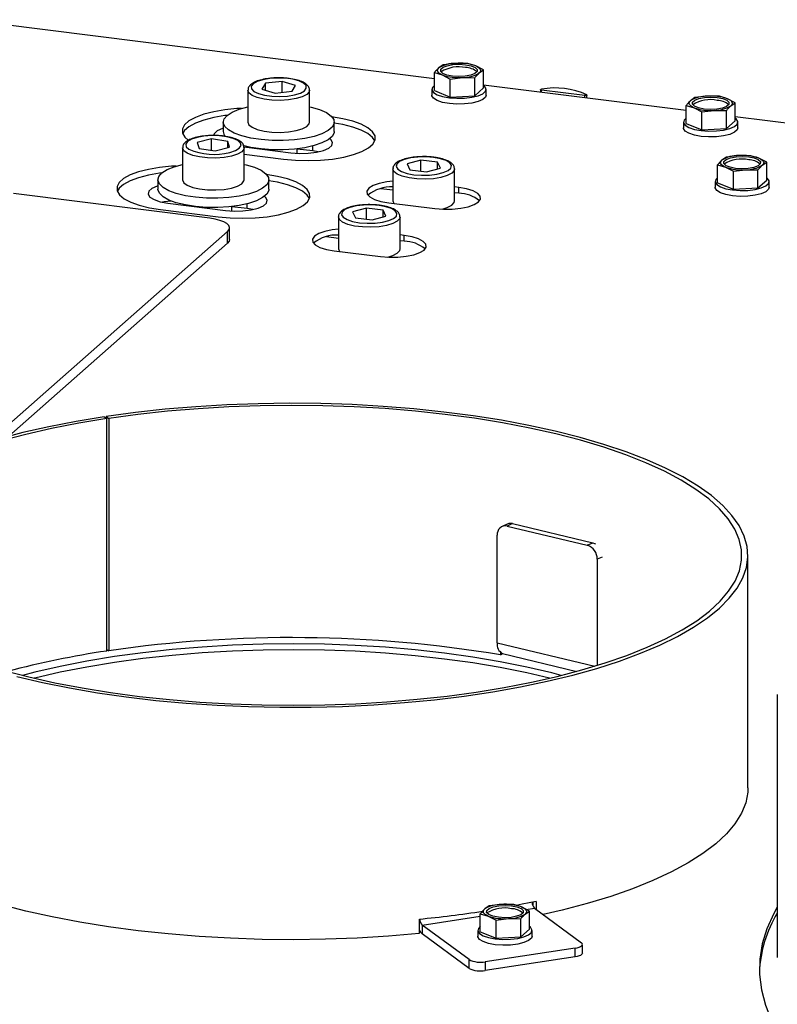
# Model space of a CAD drawing. Header units: millimetres. Extents: x 21 to 204, y 7 to 289.
# Tile 14 of 28: x 140.25 to 146.4, y 109.51 to 117.5. Entities that reach past the tile are written whole.
import ezdxf

# ---------------------------------------------------------------- set-up
doc = ezdxf.new("R2010")
doc.units = ezdxf.units.MM

msp = doc.modelspace()

# ---------------------------------------------------------------- linework, layer by layer
at = {"color": 7, "linetype": 'Continuous', "lineweight": 25}
for p, q in [((143.6179, 117.0166), (139.8074, 117.4967)), ((143.6893, 117.1302), (143.6536, 117.1056)), ((143.789, 117.1425), (143.6893, 117.1302)), ((143.8888, 117.1411), (143.789, 117.1425)), ((143.9527, 117.1219), (143.8888, 117.1411)), ((143.6179, 117.0672), (143.6819, 117.048)), ((143.6179, 116.9209), (143.6179, 117.0672)), ((144.0167, 117.089), (143.9527, 117.1219)), ((143.981, 117.0643), (144.0167, 117.089)), ((144.0167, 116.9426), (144.0167, 117.089)), ((142.2464, 116.9804), (142.2177, 116.9332)), ((142.3833, 116.9957), (142.2464, 116.9804)), ((142.2464, 116.9248), (142.2464, 116.9804)), ((142.4915, 116.9638), (142.3833, 116.9957)), ((142.3833, 116.9078), (142.3833, 116.9957)), ((143.6819, 117.048), (143.7459, 117.0151)), ((143.7459, 117.0151), (143.8456, 117.0274)), ((143.7459, 116.8687), (143.7459, 117.0151)), ((143.8456, 117.0274), (143.9453, 117.026)), ((143.9453, 116.8796), (143.9453, 117.026)), ((142.1046, 116.9249), (142.1046, 116.6657)), ((142.2177, 116.9332), (142.3259, 116.9014)), ((142.3259, 116.9014), (142.4628, 116.9167)), ((142.4628, 116.9167), (142.4915, 116.9638)), ((142.6046, 116.6657), (142.6046, 116.9249)), ((143.5973, 116.9317), (143.5973, 116.8846)), ((143.6179, 116.9209), (143.7459, 116.8687)), ((143.9453, 116.8796), (144.0167, 116.9426)), ((145.6601, 116.7593), (144.0167, 116.9664)), ((144.0373, 116.8846), (144.0373, 116.9317)), ((144.4793, 116.9288), (144.4793, 116.9081)), ((144.8382, 116.8807), (144.4874, 116.9249)), ((143.7459, 116.8687), (143.9453, 116.8796)), ((144.8551, 116.8608), (144.8551, 116.8846)), ((145.7316, 116.864), (145.6958, 116.8394)), ((145.8313, 116.8763), (145.7316, 116.864)), ((145.931, 116.8749), (145.8313, 116.8763)), ((145.995, 116.8557), (145.931, 116.8749)), ((146.059, 116.8228), (145.995, 116.8557)), ((146.0232, 116.7981), (146.059, 116.8228)), ((146.059, 116.6764), (146.059, 116.8228)), ((145.6601, 116.801), (145.7241, 116.7818)), ((145.6601, 116.6547), (145.6601, 116.801)), ((145.7241, 116.7818), (145.7881, 116.7489)), ((145.7881, 116.7489), (145.8878, 116.7612)), ((145.7881, 116.6025), (145.7881, 116.7489)), ((145.8878, 116.7612), (145.9875, 116.7598)), ((145.9875, 116.6134), (145.9875, 116.7598)), ((141.9046, 116.6657), (141.9046, 116.5902)), ((142.8046, 116.5902), (142.8046, 116.6657)), ((145.6395, 116.6655), (145.6395, 116.6184)), ((145.6601, 116.6547), (145.7881, 116.6025)), ((145.9875, 116.6134), (146.059, 116.6764)), ((150.8532, 116.1051), (146.059, 116.7091)), ((146.0795, 116.6184), (146.0795, 116.6655)), ((145.7881, 116.6025), (145.9875, 116.6134)), ((141.8088, 116.5286), (141.6923, 116.5003)), ((141.6923, 116.5003), (141.7077, 116.4524)), ((141.9408, 116.5092), (141.8088, 116.5286)), ((141.8088, 116.4375), (141.8088, 116.5286)), ((141.9563, 116.4613), (141.9408, 116.5092)), ((141.9408, 116.4576), (141.9408, 116.5092)), ((141.5743, 116.4572), (141.5743, 116.198)), ((141.7077, 116.4524), (141.8397, 116.433)), ((141.8397, 116.433), (141.9563, 116.4613)), ((142.0721, 116.4649), (142.4533, 116.4169)), ((142.0743, 116.198), (142.0743, 116.4572)), ((142.2046, 116.4488), (142.2046, 116.4482)), ((142.5046, 116.4124), (142.5046, 116.4488)), ((142.6301, 116.4314), (142.5046, 116.4472)), ((142.674, 116.4241), (142.6301, 116.4314)), ((142.0743, 116.4049), (142.394, 116.3646)), ((143.5078, 116.3566), (143.3961, 116.3262)), ((143.6428, 116.3396), (143.5078, 116.3566)), ((143.5078, 116.2675), (143.5078, 116.3566)), ((143.6661, 116.2921), (143.6428, 116.3396)), ((143.6428, 116.2858), (143.6428, 116.3396)), ((145.9868, 116.382), (145.951, 116.3573)), ((146.0865, 116.3943), (145.9868, 116.382)), ((146.1862, 116.3929), (146.0865, 116.3943)), ((146.2502, 116.3737), (146.1862, 116.3929)), ((146.3142, 116.3407), (146.2502, 116.3737)), ((146.2784, 116.3161), (146.3142, 116.3407)), ((146.3142, 116.1944), (146.3142, 116.3407)), ((143.2811, 116.2856), (143.2811, 116.0263)), ((143.3961, 116.3262), (143.4194, 116.2787)), ((143.4194, 116.2787), (143.5544, 116.2617)), ((143.5544, 116.2617), (143.6661, 116.2921)), ((143.7811, 116.0263), (143.7811, 116.2856)), ((145.9153, 116.319), (145.9793, 116.2998)), ((145.9153, 116.1726), (145.9153, 116.319)), ((145.9793, 116.2998), (146.0433, 116.2669)), ((146.0433, 116.2669), (146.143, 116.2791)), ((146.0433, 116.1205), (146.0433, 116.2669)), ((146.143, 116.2791), (146.2427, 116.2777)), ((146.2427, 116.1314), (146.2427, 116.2777)), ((141.3743, 116.198), (141.3743, 116.1225)), ((142.2743, 116.1225), (142.2743, 116.198)), ((145.8947, 116.1835), (145.8947, 116.1364)), ((145.9153, 116.1726), (146.0433, 116.1205)), ((146.2427, 116.1314), (146.3142, 116.1944)), ((146.3347, 116.1364), (146.3347, 116.1835)), ((143.2811, 116.1121), (143.1839, 116.1244)), ((143.8154, 116.1356), (143.7811, 116.1399)), ((143.8154, 116.0885), (143.7811, 116.0928)), ((143.8154, 116.0885), (143.8154, 116.1356)), ((146.0433, 116.1205), (146.2427, 116.1314)), ((141.7945, 115.8854), (140.2035, 116.0858)), ((143.2468, 116.0113), (143.621, 115.9641)), ((143.2811, 116.0263), (143.2887, 116.006)), ((141.396, 115.9558), (141.8637, 115.8969)), ((141.4553, 116.0081), (141.923, 115.9492)), ((141.6743, 115.9811), (141.6743, 115.9805)), ((141.9743, 115.9447), (141.9743, 115.9811)), ((142.0997, 115.9637), (141.9743, 115.9795)), ((142.1436, 115.9564), (142.0997, 115.9637)), ((143.0659, 115.9669), (142.9542, 115.9364)), ((142.9542, 115.9364), (142.9775, 115.8889)), ((143.2009, 115.9499), (143.0659, 115.9669)), ((143.0659, 115.8778), (143.0659, 115.9669)), ((143.2242, 115.9024), (143.2009, 115.9499)), ((143.2009, 115.896), (143.2009, 115.9499)), ((142.8392, 115.8958), (142.8392, 115.6365)), ((142.9775, 115.8889), (143.1125, 115.8719)), ((143.1125, 115.8719), (143.2242, 115.9024)), ((143.3392, 115.6365), (143.3392, 115.8958)), ((140.0069, 114.0732), (141.94, 115.778)), ((141.94, 115.6837), (141.94, 115.778)), ((141.9561, 115.7131), (141.9561, 115.8074)), ((142.8392, 115.7224), (142.742, 115.7346)), ((143.3735, 115.7459), (143.3392, 115.7502)), ((143.3735, 115.6987), (143.3392, 115.703)), ((143.3735, 115.6987), (143.3735, 115.7459)), ((140.1634, 114.1169), (141.94, 115.6837)), ((142.8049, 115.6215), (143.179, 115.5744)), ((142.8392, 115.6365), (142.8467, 115.6162)), ((140.9393, 114.2745), (140.9599, 114.2593)), ((140.9549, 114.2768), (140.9549, 114.263)), ((140.9549, 114.2768), (140.9752, 114.2616)), ((140.9599, 112.3737), (140.9599, 114.2593)), ((140.9752, 114.2616), (140.9752, 112.3759)), ((144.2086, 113.4036), (144.1666, 113.3841)), ((144.2524, 113.408), (144.2087, 113.3877)), ((144.2087, 113.3877), (144.8583, 113.2321)), ((144.2524, 113.408), (144.9021, 113.2524)), ((144.1275, 112.4408), (144.1275, 113.3129)), ((144.8583, 113.2321), (144.9021, 113.2524)), ((146.1617, 111.2647), (146.1617, 113.1504)), ((144.9395, 113.1183), (144.9395, 112.257)), ((140.9599, 112.3874), (140.9752, 112.3759)), ((144.1546, 112.3617), (144.1546, 112.3426)), ((144.1546, 112.3426), (144.171, 112.3531)), ((144.1713, 112.353), (144.7733, 112.2088)), ((146.3999, 112.0222), (146.3999, 109.9008)), ((144.4424, 110.3409), (144.4424, 110.2779)), ((144.0617, 110.3051), (144.026, 110.2804)), ((144.1614, 110.3174), (144.0617, 110.3051)), ((144.2611, 110.316), (144.1614, 110.3174)), ((144.3251, 110.2967), (144.2611, 110.316)), ((144.3891, 110.2638), (144.3251, 110.2967)), ((144.3534, 110.2392), (144.3891, 110.2638)), ((144.3891, 110.1175), (144.3891, 110.2638)), ((144.4156, 110.3353), (144.4156, 110.3098)), ((144.4294, 110.2875), (144.81, 110.0065)), ((143.4954, 110.1984), (143.4954, 110.0805)), ((143.9903, 110.2421), (144.0543, 110.2228)), ((143.9903, 110.0957), (143.9903, 110.2421)), ((144.0543, 110.2228), (144.1183, 110.1899)), ((144.1183, 110.1899), (144.218, 110.2022)), ((144.1183, 110.0436), (144.1183, 110.1899)), ((144.218, 110.2022), (144.3177, 110.2008)), ((144.3177, 110.0545), (144.3177, 110.2008)), ((143.8986, 109.8693), (143.518, 110.1504)), ((143.518, 110.1504), (143.518, 110.0797)), ((143.9697, 110.1066), (143.9697, 110.0594)), ((144.3177, 110.0545), (144.3891, 110.1175)), ((144.4097, 110.0594), (144.4097, 110.1066)), ((143.8986, 109.7986), (143.518, 110.0797)), ((143.9903, 110.0957), (144.1183, 110.0436)), ((144.1183, 110.0436), (144.3177, 110.0545)), ((144.76, 109.9624), (144.0308, 109.8527)), ((144.76, 109.8917), (144.76, 109.9624)), ((144.8189, 109.9221), (144.8189, 109.9928)), ((143.8986, 109.7986), (143.8986, 109.8693)), ((144.76, 109.8917), (144.0308, 109.782)), ((144.0308, 109.8527), (144.0308, 109.782))]:
    msp.add_line(p, q, dxfattribs=at)
at = {"color": 8, "linetype": 'Continuous', "lineweight": 25}
for p, q in [((144.4874, 116.9071), (144.4874, 116.9249)), ((144.8382, 116.8629), (144.8382, 116.8807)), ((142.6301, 116.4314), (142.6301, 116.4716)), ((142.0997, 115.9637), (142.0997, 116.0039)), ((144.9778, 113.1361), (144.9395, 113.1183)), ((144.1275, 112.4408), (144.9198, 112.251)), ((144.3626, 110.2775), (144.4294, 110.2875)), ((143.518, 110.1504), (143.9903, 110.2214))]:
    msp.add_line(p, q, dxfattribs=at)
at = {"color": 7, "linetype": 'Continuous', "lineweight": 25, "flags": 128}
for points in [[(143.8703, 117.1317), (143.9151, 117.1229), (143.9481, 117.1094), (143.9653, 117.093), (143.9647, 117.0757), (143.9463, 117.0594), (143.9123, 117.0463), (143.8669, 117.0378), (143.8155, 117.035), (143.7643, 117.0382), (143.7195, 117.0471), (143.6865, 117.0605), (143.6693, 117.0769), (143.6699, 117.0942), (143.6883, 117.1105), (143.7223, 117.1236), (143.7677, 117.1321), (143.8192, 117.135), (143.8703, 117.1317)], [(143.6819, 117.048), (143.6686, 117.0542), (143.6578, 117.061), (143.6498, 117.0681), (143.6446, 117.0755), (143.6424, 117.0831), (143.6432, 117.0908), (143.6469, 117.0983), (143.6536, 117.1056)], [(143.9527, 117.1219), (143.966, 117.1157), (143.9768, 117.109), (143.9848, 117.1018), (143.99, 117.0944), (143.9922, 117.0868), (143.9914, 117.0792), (143.9877, 117.0716), (143.981, 117.0643)], [(142.4261, 116.8774), (142.4833, 116.887), (142.5301, 116.9016), (142.5627, 116.92), (142.5784, 116.9407), (142.5759, 116.962), (142.5556, 116.9822), (142.519, 116.9997), (142.469, 117.0131), (142.4098, 117.0212), (142.3461, 117.0235), (142.2831, 117.0196), (142.2259, 117.01), (142.1791, 116.9955), (142.1465, 116.9771), (142.1308, 116.9564), (142.1333, 116.935), (142.1536, 116.9148), (142.1903, 116.8973), (142.2402, 116.8839), (142.2994, 116.8758), (142.3631, 116.8736), (142.4261, 116.8774)], [(143.6179, 116.9627), (143.6025, 116.9476), (143.5978, 116.9268), (143.6108, 116.9064), (143.6406, 116.8881), (143.6847, 116.8732), (143.7395, 116.8632), (143.8007, 116.8586), (143.8631, 116.86), (143.9219, 116.8672), (143.9722, 116.8797), (144.0099, 116.8963), (144.0321, 116.9158), (144.0368, 116.9367), (144.0238, 116.9571), (144.0167, 116.9627)], [(144.4874, 116.9249), (144.4842, 116.9255), (144.4816, 116.9264), (144.4799, 116.9275), (144.4793, 116.9287), (144.4798, 116.93), (144.4813, 116.9311), (144.4838, 116.932), (144.4869, 116.9326)], [(144.0373, 116.8846), (144.0321, 116.8687), (144.0099, 116.8492), (143.9722, 116.8325), (143.9219, 116.8201), (143.8631, 116.8129), (143.8007, 116.8115), (143.7395, 116.816), (143.6847, 116.8261), (143.6406, 116.8409), (143.6108, 116.8593), (143.5978, 116.8797), (143.5973, 116.8846)], [(144.8539, 116.8864), (144.8549, 116.8852), (144.855, 116.884), (144.8539, 116.8828), (144.8518, 116.8818), (144.8489, 116.881), (144.8455, 116.8806), (144.8418, 116.8805), (144.8382, 116.8807)], [(145.7241, 116.7818), (145.7108, 116.788), (145.7, 116.7948), (145.692, 116.8019), (145.6868, 116.8093), (145.6846, 116.8169), (145.6854, 116.8245), (145.6892, 116.8321), (145.6958, 116.8394)], [(145.9126, 116.8655), (145.9574, 116.8567), (145.9903, 116.8432), (146.0076, 116.8268), (146.0069, 116.8095), (145.9885, 116.7932), (145.9545, 116.7801), (145.9091, 116.7716), (145.8577, 116.7688), (145.8065, 116.772), (145.7617, 116.7808), (145.7287, 116.7943), (145.7115, 116.8107), (145.7121, 116.828), (145.7306, 116.8443), (145.7645, 116.8574), (145.81, 116.8659), (145.8614, 116.8687), (145.9126, 116.8655)], [(145.995, 116.8557), (146.0083, 116.8495), (146.019, 116.8428), (146.0271, 116.8356), (146.0322, 116.8282), (146.0344, 116.8206), (146.0337, 116.813), (146.0299, 116.8054), (146.0232, 116.7981)], [(142.0528, 116.7769), (142.0152, 116.7749), (141.9179, 116.7654), (141.8274, 116.7501), (141.7469, 116.7295), (141.6791, 116.7043), (141.6264, 116.6754), (141.5905, 116.6437), (141.5727, 116.6104), (141.5735, 116.5766), (141.593, 116.5434), (141.6195, 116.5195)], [(142.6046, 116.7904), (142.6186, 116.7872), (142.6865, 116.767), (142.7409, 116.7426), (142.7794, 116.7151), (142.8006, 116.6856), (142.8035, 116.6553), (142.788, 116.6254), (142.7548, 116.5971), (142.7052, 116.5716), (142.6413, 116.55), (142.5656, 116.5332), (142.4812, 116.5217), (142.3917, 116.5162), (142.3007, 116.5168), (142.2119, 116.5234), (142.1289, 116.5359), (142.0551, 116.5537), (141.9937, 116.5761), (141.9469, 116.6022), (141.9169, 116.6308), (141.9048, 116.6609), (141.9111, 116.6912), (141.9356, 116.7204), (141.9772, 116.7474), (142.0343, 116.771), (142.1045, 116.7904), (142.1046, 116.7904)], [(141.9358, 116.7205), (141.9179, 116.7183), (141.8274, 116.7029), (141.7469, 116.6823), (141.6791, 116.6571), (141.6264, 116.6282), (141.5905, 116.5966), (141.5753, 116.5714)], [(142.1046, 116.6657), (142.1127, 116.6446), (142.1387, 116.6237), (142.1807, 116.6058), (142.2356, 116.5924), (142.2993, 116.5844), (142.3672, 116.5824), (142.4341, 116.5867)], [(142.394, 116.3646), (142.4918, 116.3556), (142.593, 116.3528), (142.694, 116.3562), (142.7914, 116.3657), (142.8818, 116.381), (142.9623, 116.4016), (143.0301, 116.4268), (143.0828, 116.4557), (143.1187, 116.4874), (143.1365, 116.5207), (143.1357, 116.5545), (143.1162, 116.5877), (143.0788, 116.6192), (143.0246, 116.6478), (142.9556, 116.6726), (142.8741, 116.6927), (142.7829, 116.7076)], [(142.4341, 116.5867), (142.4951, 116.5967), (142.5457, 116.6119), (142.5821, 116.6311), (142.6016, 116.6528), (142.6046, 116.6657)], [(143.1339, 116.5125), (143.1162, 116.5406), (143.0788, 116.572), (143.0246, 116.6006), (142.9556, 116.6254), (142.8741, 116.6456), (142.8046, 116.6575)], [(145.6601, 116.6965), (145.6448, 116.6814), (145.64, 116.6606), (145.6531, 116.6402), (145.6828, 116.6219), (145.7269, 116.607), (145.7817, 116.5969), (145.8429, 116.5924), (145.9054, 116.5938), (145.9641, 116.601), (146.0144, 116.6135), (146.0522, 116.6301), (146.0743, 116.6496), (146.079, 116.6705), (146.066, 116.6909), (146.059, 116.6965)], [(141.9046, 116.6151), (141.898, 116.6129), (141.8551, 116.594), (141.8299, 116.5718), (141.824, 116.5538)], [(142.8046, 116.5902), (142.8035, 116.5798), (142.788, 116.5499), (142.7548, 116.5217), (142.7052, 116.4962), (142.6413, 116.4746), (142.5656, 116.4578), (142.4812, 116.4463), (142.3917, 116.4408), (142.3007, 116.4413), (142.2119, 116.448), (142.1289, 116.4605), (142.0641, 116.4757)], [(146.0795, 116.6184), (146.0743, 116.6025), (146.0522, 116.583), (146.0144, 116.5663), (145.9641, 116.5539), (145.9054, 116.5467), (145.8429, 116.5453), (145.7817, 116.5498), (145.7269, 116.5599), (145.6828, 116.5747), (145.6531, 116.5931), (145.64, 116.6135), (145.6395, 116.6184)], [(142.4533, 116.4169), (142.5228, 116.4117), (142.5938, 116.4133), (142.6605, 116.4215), (142.7177, 116.4357), (142.7606, 116.4546), (142.7857, 116.4768), (142.7911, 116.5004), (142.7763, 116.5236), (142.7675, 116.5306)], [(143.6107, 116.3793), (143.5482, 116.3839), (143.4843, 116.3825), (143.4242, 116.3751), (143.3727, 116.3624), (143.3341, 116.3454), (143.3115, 116.3254), (143.3066, 116.3041), (143.32, 116.2832), (143.3504, 116.2645), (143.3955, 116.2493), (143.4516, 116.239), (143.5141, 116.2344), (143.578, 116.2358), (143.6381, 116.2432), (143.6895, 116.2559), (143.7281, 116.2729), (143.7508, 116.2929), (143.7556, 116.3142), (143.7423, 116.335), (143.7118, 116.3538), (143.6668, 116.369), (143.6107, 116.3793)], [(145.9793, 116.2998), (145.966, 116.306), (145.9552, 116.3127), (145.9472, 116.3199), (145.942, 116.3273), (145.9398, 116.3349), (145.9406, 116.3425), (145.9444, 116.35), (145.951, 116.3573)], [(146.1678, 116.3835), (146.2126, 116.3746), (146.2455, 116.3612), (146.2628, 116.3448), (146.2621, 116.3274), (146.2437, 116.3112), (146.2097, 116.298), (146.1643, 116.2895), (146.1129, 116.2867), (146.0617, 116.2899), (146.0169, 116.2988), (145.9839, 116.3122), (145.9667, 116.3286), (145.9673, 116.346), (145.9858, 116.3622), (146.0197, 116.3754), (146.0652, 116.3839), (146.1166, 116.3867), (146.1678, 116.3835)], [(146.2502, 116.3737), (146.2635, 116.3674), (146.2742, 116.3607), (146.2823, 116.3536), (146.2874, 116.3461), (146.2896, 116.3385), (146.2889, 116.3309), (146.2851, 116.3234), (146.2784, 116.3161)], [(141.5225, 116.3092), (141.4849, 116.3072), (141.3875, 116.2977), (141.297, 116.2824), (141.2166, 116.2618), (141.1488, 116.2366), (141.0961, 116.2077), (141.0602, 116.176), (141.0424, 116.1427), (141.0432, 116.1089), (141.0627, 116.0757), (141.1001, 116.0442), (141.1543, 116.0156), (141.2232, 115.9908), (141.3047, 115.9706), (141.396, 115.9558)], [(141.4054, 116.2528), (141.3875, 116.2506), (141.297, 116.2352), (141.2166, 116.2146), (141.1488, 116.1894), (141.0961, 116.1605), (141.0602, 116.1289), (141.045, 116.1037)], [(142.0743, 116.3227), (142.0898, 116.3191), (142.1575, 116.2988), (142.2115, 116.2744), (142.2498, 116.2468), (142.2705, 116.2173), (142.2731, 116.1869), (142.2572, 116.157), (142.2236, 116.1288), (142.1737, 116.1034), (142.1094, 116.0819), (142.0335, 116.0652), (141.9491, 116.0538), (141.8595, 116.0484), (141.7684, 116.0491), (141.6797, 116.0559), (141.5969, 116.0685), (141.5234, 116.0864), (141.4622, 116.1089), (141.4158, 116.135), (141.3862, 116.1637), (141.3744, 116.1938), (141.3812, 116.2241), (141.406, 116.2533), (141.448, 116.2802), (141.5054, 116.3038), (141.5743, 116.3227)], [(141.5743, 116.198), (141.5743, 116.1966), (141.5847, 116.1742), (141.6128, 116.1535), (141.6566, 116.1362), (141.7128, 116.1234), (141.7773, 116.1161), (141.8453, 116.1149), (141.9118, 116.1199), (141.9717, 116.1307)], [(141.8637, 115.8969), (141.9615, 115.8879), (142.0627, 115.8851), (142.1636, 115.8885), (142.261, 115.898), (142.3515, 115.9133), (142.432, 115.9339), (142.4997, 115.9591), (142.5525, 115.988), (142.5884, 116.0197), (142.6062, 116.053), (142.6053, 116.0868), (142.5859, 116.12), (142.5484, 116.1514), (142.4943, 116.1801), (142.4253, 116.2049), (142.3438, 116.225), (142.2526, 116.2399)], [(141.9717, 116.1307), (142.0207, 116.1464), (142.0551, 116.166), (142.0725, 116.1879), (142.0743, 116.198)], [(142.6036, 116.0448), (142.5859, 116.0729), (142.5484, 116.1043), (142.4943, 116.1329), (142.4253, 116.1577), (142.3438, 116.1779), (142.2743, 116.1898)], [(143.2811, 116.1863), (143.2309, 116.1806), (143.1699, 116.168), (143.1207, 116.1505), (143.0868, 116.1294), (143.0704, 116.1061), (143.0727, 116.0822), (143.0934, 116.0593), (143.1312, 116.039), (143.1836, 116.0226), (143.2468, 116.0113)], [(145.9153, 116.2145), (145.9, 116.1994), (145.8952, 116.1786), (145.9083, 116.1582), (145.938, 116.1398), (145.9821, 116.125), (146.0369, 116.1149), (146.0981, 116.1104), (146.1606, 116.1118), (146.2193, 116.119), (146.2696, 116.1314), (146.3074, 116.1481), (146.3295, 116.1676), (146.3342, 116.1884), (146.3212, 116.2088), (146.3142, 116.2145)], [(141.3743, 116.1474), (141.3676, 116.1452), (141.3248, 116.1263), (141.2996, 116.1041), (141.2942, 116.0805), (141.309, 116.0573), (141.3429, 116.0364), (141.393, 116.0196), (141.4553, 116.0081)], [(142.2743, 116.1225), (142.2731, 116.1115), (142.2572, 116.0816), (142.2236, 116.0534), (142.1737, 116.028), (142.1094, 116.0065), (142.0335, 115.9897), (141.9491, 115.9784), (141.8595, 115.973), (141.7684, 115.9737), (141.6797, 115.9805), (141.5969, 115.9931), (141.5234, 116.011), (141.4622, 116.0335), (141.4158, 116.0596), (141.3862, 116.0883), (141.3744, 116.1184), (141.3743, 116.1225)], [(143.621, 115.9641), (143.6909, 115.9587), (143.7626, 115.9594), (143.8314, 115.9663), (143.8924, 115.9789), (143.9415, 115.9964), (143.9755, 116.0175), (143.9919, 116.0408), (143.9896, 116.0647), (143.9689, 116.0876), (143.931, 116.1079), (143.8787, 116.1243), (143.8154, 116.1356)], [(146.3347, 116.1364), (146.3295, 116.1205), (146.3074, 116.1009), (146.2696, 116.0843), (146.2193, 116.0718), (146.1606, 116.0646), (146.0981, 116.0632), (146.0369, 116.0678), (145.9821, 116.0778), (145.938, 116.0927), (145.9083, 116.111), (145.8952, 116.1314), (145.8947, 116.1364)], [(141.4815, 116.0254), (141.4248, 116.0179), (141.4114, 116.0153)], [(141.923, 115.9492), (141.9924, 115.944), (142.0634, 115.9456), (142.1302, 115.9538), (142.1874, 115.9679), (142.2303, 115.9869), (142.2554, 116.0091), (142.2608, 116.0327), (142.246, 116.0559), (142.2372, 116.0629)], [(143.6811, 115.9596), (143.7219, 115.9724), (143.7584, 115.9916), (143.7781, 116.0133), (143.7811, 116.0263)], [(143.1687, 115.9895), (143.1062, 115.9942), (143.0423, 115.9927), (142.9822, 115.9854), (142.9308, 115.9727), (142.8922, 115.9556), (142.8695, 115.9357), (142.8647, 115.9144), (142.878, 115.8935), (142.9085, 115.8747), (142.9536, 115.8595), (143.0096, 115.8492), (143.0722, 115.8446), (143.1361, 115.846), (143.1962, 115.8534), (143.2476, 115.8661), (143.2862, 115.8832), (143.3088, 115.9031), (143.3137, 115.9244), (143.3003, 115.9453), (143.2699, 115.9641), (143.2248, 115.9792), (143.1687, 115.9895)], [(141.94, 115.778), (141.9527, 115.7937), (141.956, 115.81), (141.9496, 115.8262), (141.934, 115.8417), (141.9095, 115.8559), (141.8773, 115.8682), (141.8384, 115.8781), (141.7945, 115.8854)], [(142.8392, 115.7965), (142.789, 115.7908), (142.7279, 115.7782), (142.6788, 115.7608), (142.6449, 115.7397), (142.6285, 115.7164), (142.6307, 115.6925), (142.6515, 115.6695), (142.6893, 115.6492), (142.7416, 115.6328), (142.8049, 115.6215)], [(141.9561, 115.7131), (141.9527, 115.6994), (141.94, 115.6837)], [(143.179, 115.5744), (143.2489, 115.5689), (143.3207, 115.5697), (143.3894, 115.5766), (143.4504, 115.5892), (143.4996, 115.6066), (143.5335, 115.6277), (143.5499, 115.651), (143.5477, 115.6749), (143.5269, 115.6978), (143.4891, 115.7182), (143.4368, 115.7346), (143.3735, 115.7459)], [(143.2392, 115.5699), (143.2799, 115.5827), (143.3165, 115.6018), (143.3361, 115.6236), (143.3392, 115.6365)], [(140.1258, 112.2155), (140.327, 112.1635), (140.5385, 112.1163), (140.7594, 112.0741), (140.9886, 112.0372), (141.225, 112.0057), (141.4674, 111.9797), (141.7146, 111.9594), (141.9655, 111.945), (142.2187, 111.9364), (142.4732, 111.9337), (142.7276, 111.9369), (142.9807, 111.9461), (143.2313, 111.961), (143.4781, 111.9818), (143.72, 112.0083), (143.9558, 112.0403), (144.1843, 112.0777), (144.4044, 112.1203), (144.615, 112.168), (144.8152, 112.2204), (145.004, 112.2774), (145.1804, 112.3386), (145.3435, 112.4037), (145.4926, 112.4725), (145.627, 112.5446), (145.746, 112.6196), (145.849, 112.6972), (145.9355, 112.777), (146.0052, 112.8586), (146.0576, 112.9417), (146.0925, 113.0257), (146.1097, 113.1104), (146.1092, 113.1952), (146.0909, 113.2799), (146.055, 113.3639), (146.0016, 113.4469), (145.931, 113.5284), (145.8435, 113.6081), (145.7396, 113.6855), (145.6197, 113.7604), (145.4844, 113.8323), (145.3345, 113.9009), (145.1705, 113.9658), (144.9934, 114.0268), (144.804, 114.0835), (144.6032, 114.1356), (144.3919, 114.183), (144.1713, 114.2253), (143.9423, 114.2624), (143.7062, 114.2941), (143.464, 114.3203), (143.2169, 114.3407), (142.9662, 114.3554), (142.7129, 114.3641), (142.4585, 114.367), (142.2041, 114.364), (141.9509, 114.3551), (141.7002, 114.3403), (141.4533, 114.3197), (141.2112, 114.2934), (140.9752, 114.2616)], [(140.2293, 112.1668), (140.438, 112.1178), (140.6564, 112.0738), (140.8833, 112.0349), (141.1178, 112.0013), (141.3586, 111.9731), (141.6047, 111.9506), (141.8549, 111.9337), (142.108, 111.9227), (142.3627, 111.9175), (142.618, 111.9181), (142.8725, 111.9247), (143.125, 111.937), (143.3744, 111.9551), (143.6194, 111.979), (143.8589, 112.0083), (144.0918, 112.0432), (144.3169, 112.0833), (144.5332, 112.1284), (144.7396, 112.1785), (144.9352, 112.2331), (145.119, 112.2922), (145.2902, 112.3553), (145.4479, 112.4222), (145.5914, 112.4925), (145.72, 112.566), (145.8331, 112.6423), (145.9302, 112.721), (146.0107, 112.8017), (146.0744, 112.8841), (146.1209, 112.9677), (146.1499, 113.0523), (146.1615, 113.1372), (146.1554, 113.2223), (146.1317, 113.307), (146.0906, 113.391), (146.0322, 113.4738), (145.9568, 113.5551), (145.8648, 113.6344), (145.7565, 113.7115), (145.6327, 113.7859), (145.4937, 113.8572), (145.3403, 113.9252), (145.1732, 113.9895), (144.9932, 114.0498), (144.8011, 114.1059), (144.5979, 114.1574), (144.3846, 114.2041), (144.1621, 114.2457), (143.9315, 114.2822), (143.6939, 114.3133), (143.4504, 114.3388), (143.2023, 114.3587), (142.9506, 114.3729), (142.6966, 114.3812), (142.4414, 114.3837), (142.1864, 114.3803), (141.9327, 114.371), (141.6815, 114.356), (141.434, 114.3352), (141.1914, 114.3087), (140.9549, 114.2768)], [(140.9393, 114.2745), (140.7105, 114.2368), (140.4899, 114.194), (140.2788, 114.1462), (140.078, 114.0937)], [(140.9599, 114.2593), (140.7317, 114.2217), (140.5119, 114.1789), (140.3015, 114.1311), (140.1017, 114.0785)], [(144.9021, 113.2524), (144.9179, 113.2468), (144.9236, 113.2439)], [(144.6474, 112.176), (144.5714, 112.1956), (144.3667, 112.2434), (144.1524, 112.2863), (143.9295, 112.3239), (143.6991, 112.3561), (143.4624, 112.3827), (143.2206, 112.4037), (142.9749, 112.4188), (142.7266, 112.4281), (142.477, 112.4314), (142.2272, 112.4288), (141.9787, 112.4202), (141.7326, 112.4058), (141.4903, 112.3856), (141.2529, 112.3596), (141.0216, 112.3281), (140.7977, 112.2911), (140.5823, 112.249), (140.3765, 112.2018), (140.276, 112.176)], [(144.5528, 112.1532), (144.3667, 112.1963), (144.1524, 112.2391), (143.9295, 112.2767), (143.6991, 112.3089), (143.4624, 112.3356), (143.2206, 112.3565), (142.9749, 112.3717), (142.7266, 112.3809), (142.477, 112.3843), (142.2272, 112.3816), (141.9787, 112.3731), (141.7326, 112.3587), (141.4903, 112.3384), (141.2529, 112.3125), (141.0216, 112.2809), (140.7977, 112.244), (140.5823, 112.2018), (140.3765, 112.1546), (140.3706, 112.1532)], [(146.1617, 111.2647), (146.16, 111.2279), (146.1433, 111.1421), (146.1088, 111.057), (146.0565, 110.9728), (145.9867, 110.89), (145.8999, 110.8091), (145.7963, 110.7303), (145.6765, 110.6542), (145.5411, 110.581), (145.3907, 110.5112), (145.2261, 110.445), (145.0481, 110.3828), (144.8575, 110.3249), (144.6553, 110.2715), (144.5, 110.2354)], [(144.4424, 110.3409), (144.3311, 110.3183), (144.2813, 110.3087)], [(143.4954, 110.0805), (143.2454, 110.0594), (142.9916, 110.0441), (142.7352, 110.0348), (142.4775, 110.0314), (142.2197, 110.034), (141.9631, 110.0427), (141.709, 110.0572), (141.4584, 110.0776), (141.2128, 110.1038), (140.9732, 110.1356), (140.7408, 110.1729), (140.5169, 110.2155), (140.3023, 110.2632), (140.0983, 110.3158)], [(144.0543, 110.2228), (144.041, 110.2291), (144.0302, 110.2358), (144.0222, 110.2429), (144.017, 110.2504), (144.0148, 110.258), (144.0156, 110.2656), (144.0193, 110.2731), (144.026, 110.2804)], [(144.2427, 110.3066), (144.2875, 110.2977), (144.3205, 110.2843), (144.3377, 110.2679), (144.3371, 110.2505), (144.3187, 110.2343), (144.2847, 110.2211), (144.2393, 110.2126), (144.1879, 110.2098), (144.1367, 110.213), (144.0919, 110.2219), (144.0589, 110.2353), (144.0417, 110.2517), (144.0423, 110.2691), (144.0607, 110.2853), (144.0947, 110.2985), (144.1401, 110.307), (144.1915, 110.3098), (144.2427, 110.3066)], [(144.3251, 110.2967), (144.3384, 110.2905), (144.3492, 110.2838), (144.3572, 110.2766), (144.3624, 110.2692), (144.3646, 110.2616), (144.3638, 110.254), (144.3601, 110.2465), (144.3534, 110.2392)], [(146.3999, 110.2948), (146.3715, 110.2433), (146.3161, 110.1203), (146.2783, 109.9966), (146.2581, 109.8724), (146.2554, 109.748), (146.2704, 109.6237), (146.303, 109.4998), (146.3531, 109.3765), (146.4206, 109.2542)], [(143.9903, 110.1376), (143.9749, 110.1225), (143.9702, 110.1017), (143.9832, 110.0813), (144.013, 110.0629), (144.0571, 110.0481), (144.1119, 110.038), (144.173, 110.0335), (144.2355, 110.0349), (144.2943, 110.0421), (144.3446, 110.0545), (144.3823, 110.0712), (144.4045, 110.0907), (144.4092, 110.1115), (144.3962, 110.1319), (144.3891, 110.1376)], [(144.4097, 110.0594), (144.4045, 110.0435), (144.3823, 110.024), (144.3446, 110.0074), (144.2943, 109.9949), (144.2355, 109.9877), (144.173, 109.9863), (144.1119, 109.9908), (144.0571, 110.0009), (144.013, 110.0158), (143.9832, 110.0341), (143.9702, 110.0545), (143.9697, 110.0594)], [(144.76, 109.9624), (144.777, 109.9657), (144.7917, 109.97), (144.8037, 109.9751), (144.8124, 109.981), (144.8175, 109.9873), (144.8188, 109.9938), (144.8163, 110.0003), (144.81, 110.0065)], [(144.8189, 109.9221), (144.8175, 109.9166), (144.8124, 109.9103), (144.8037, 109.9044), (144.7917, 109.8992), (144.777, 109.8949), (144.76, 109.8917)], [(146.3999, 109.9008), (146.4, 109.8875)]]:
    msp.add_lwpolyline(points, dxfattribs=at)
at = {"color": 8, "linetype": 'Continuous', "lineweight": 25, "flags": 128}
for points in [[(142.4341, 116.8459), (142.3672, 116.8417), (142.2993, 116.8437), (142.2356, 116.8517), (142.1807, 116.8651), (142.1387, 116.8829), (142.1127, 116.9039), (142.1046, 116.9255)], [(142.6046, 116.9241), (142.6016, 116.9121), (142.5821, 116.8904), (142.5457, 116.8712), (142.4951, 116.856), (142.4341, 116.8459)], [(141.957, 116.4202), (142.0028, 116.4352), (142.0341, 116.4538), (142.0485, 116.4746), (142.0447, 116.4959), (142.023, 116.516), (141.9853, 116.5332), (141.9344, 116.5462), (141.8747, 116.5539), (141.8109, 116.5557), (141.7482, 116.5514), (141.6916, 116.5414), (141.6458, 116.5265), (141.6144, 116.5079), (141.6001, 116.487), (141.6039, 116.4657), (141.6255, 116.4456), (141.6262, 116.4452)], [(141.9717, 116.3899), (141.9118, 116.3792), (141.8453, 116.3742), (141.7773, 116.3754), (141.7128, 116.3826), (141.6566, 116.3954), (141.6128, 116.4128), (141.5847, 116.4335), (141.5743, 116.4559), (141.5743, 116.4564)], [(142.0743, 116.4584), (142.0725, 116.4472), (142.0551, 116.4253), (142.0207, 116.4057), (141.9717, 116.3899)], [(143.7811, 116.2853), (143.7781, 116.2726), (143.7584, 116.2509), (143.7219, 116.2317), (143.6712, 116.2166), (143.6102, 116.2065), (143.5432, 116.2023), (143.4754, 116.2043), (143.4117, 116.2124), (143.3569, 116.2258), (143.315, 116.2437), (143.2891, 116.2647), (143.2811, 116.2855)], [(143.3392, 115.8956), (143.3361, 115.8828), (143.3165, 115.8611), (143.2799, 115.842), (143.2293, 115.8268), (143.1682, 115.8168), (143.1013, 115.8126), (143.0335, 115.8146), (142.9698, 115.8226), (142.915, 115.8361), (142.873, 115.8539), (142.8472, 115.8749), (142.8392, 115.8958)]]:
    msp.add_lwpolyline(points, dxfattribs=at)
at = {"color": 7, "linetype": 'Continuous', "lineweight": 25}
for centre, radius, start, end in [((143.7842, 116.8937), 0.2489, 88.87903, 121.6372), ((143.821, 116.736), 0.4078, 71.14863, 94.48986), ((143.8135, 116.8487), 0.2656, 77.6438, 122.3174), ((143.8504, 117.2762), 0.2489, 268.87903, 301.6372), ((143.8694, 116.9652), 0.1429, 49.04504, 89.61792), ((143.8136, 117.434), 0.4078, 251.14863, 274.48986), ((144.598, 116.3352), 0.6077, 65.10571, 100.53278), ((145.8264, 116.6275), 0.2489, 88.87903, 121.6372), ((145.8557, 116.5825), 0.2656, 77.6438, 122.3174), ((145.8632, 116.4698), 0.4078, 71.14863, 94.48986), ((145.9116, 116.699), 0.1429, 49.04504, 89.61792), ((145.8559, 117.1678), 0.4078, 251.14863, 274.48986), ((145.8927, 117.01), 0.2489, 268.87903, 301.6372), ((141.9689, 116.593), 0.0644, 182.42865, 223.66194), ((141.8276, 116.9087), 0.5054, 246.51696, 284.83707), ((146.0816, 116.1454), 0.2489, 88.87903, 121.6372), ((146.1109, 116.1005), 0.2656, 77.6438, 122.3174), ((146.1184, 115.9877), 0.4078, 71.14863, 94.48986), ((146.1668, 116.217), 0.1429, 49.04504, 89.61792), ((146.1111, 116.6857), 0.4078, 251.14863, 274.48986), ((146.1479, 116.528), 0.2489, 268.87903, 301.6372), ((143.266, 115.8399), 0.2996, 87.09734, 128.77972), ((143.8121, 115.8201), 0.2684, 50.2024, 89.29557), ((142.824, 115.4501), 0.2996, 87.09734, 128.77972), ((143.3702, 115.4303), 0.2684, 50.2024, 89.29557), ((144.1948, 113.3213), 0.0678, 78.19734, 187.12248), ((144.2365, 113.3464), 0.0636, 75.45905, 114.22226), ((144.8217, 113.1201), 0.1178, 359.14848, 71.90318), ((142.4577, 102.1313), 10.3513, 80.56515, 98.23408), ((144.209, 112.4267), 0.0828, 170.21132, 242.88383), ((141.9884, 105.3522), 7.0964, 98.33339, 104.976), ((142.6043, 119.4547), 9.2991, 275.49899, 278.68972), ((144.1566, 110.0685), 0.2489, 88.87903, 121.6372), ((144.1859, 110.0236), 0.2656, 77.6438, 122.3174), ((144.1934, 109.9108), 0.4078, 71.14863, 94.48986), ((144.2418, 110.14), 0.1429, 49.04504, 89.61792), ((144.4903, 110.3404), 0.0806, 184.48281, 220.97108), ((143.5724, 110.2008), 0.0742, 181.63644, 222.79799), ((144.186, 110.6088), 0.4078, 251.14863, 274.48986), ((144.2228, 110.4511), 0.2489, 268.87903, 301.6372), ((147.254, 109.7272), 1.0001, 148.64073, 177.66023), ((143.5775, 110.1498), 0.092, 206.80624, 229.69178), ((143.9898, 110.06), 0.2114, 244.43637, 281.20212), ((143.9898, 109.9893), 0.2114, 244.43637, 281.20212)]:
    msp.add_arc(centre, radius, start, end, dxfattribs=at)
for points, knots in [([(143.6536, 117.1056), (143.6446, 117.0969), (143.6327, 117.0854), (143.6208, 117.0709), (143.6179, 117.0672)], [0, 0, 0, 0, 0.750835, 1, 1, 1, 1]), ([(143.9453, 117.026), (143.9482, 117.0296), (143.9601, 117.0441), (143.972, 117.0557), (143.981, 117.0643)], [0, 0, 0, 0, 0.249165, 1, 1, 1, 1]), ([(142.3533, 117.0246), (142.3359, 117.0243), (142.2978, 117.0237), (142.2421, 117.0163), (142.1901, 117.0039), (142.1471, 116.9862), (142.1198, 116.9651), (142.1048, 116.9426), (142.106, 116.9297), (142.1064, 116.9261)], [0, 0, 0, 0, 0.139417, 0.305292, 0.472427, 0.642703, 0.820048, 0.949334, 1, 1, 1, 1]), ([(142.6028, 116.9235), (142.6033, 116.9276), (142.605, 116.941), (142.5919, 116.9617), (142.5688, 116.9818), (142.5326, 116.9992), (142.4833, 117.0134), (142.4252, 117.022), (142.3803, 117.0256), (142.3565, 117.0247), (142.3533, 117.0246)], [0, 0, 0, 0, 0.056607, 0.183749, 0.316334, 0.477337, 0.646515, 0.811488, 0.97438, 1, 1, 1, 1]), ([(145.6958, 116.8394), (145.6869, 116.8307), (145.6749, 116.8192), (145.6631, 116.8046), (145.6601, 116.801)], [0, 0, 0, 0, 0.750835, 1, 1, 1, 1]), ([(145.9875, 116.7598), (145.9905, 116.7634), (146.0023, 116.7779), (146.0143, 116.7895), (146.0232, 116.7981)], [0, 0, 0, 0, 0.249165, 1, 1, 1, 1]), ([(141.811, 116.5567), (141.7937, 116.5562), (141.7557, 116.555), (141.701, 116.5465), (141.6507, 116.5331), (141.6116, 116.5153), (141.5869, 116.4942), (141.5737, 116.4724), (141.5755, 116.4596), (141.576, 116.4559)], [0, 0, 0, 0, 0.142313, 0.311771, 0.482795, 0.657591, 0.816316, 0.947385, 1, 1, 1, 1]), ([(142.0724, 116.4592), (142.0725, 116.464), (142.0728, 116.4781), (142.0578, 116.4981), (142.0325, 116.5176), (141.9937, 116.5345), (141.9421, 116.5478), (141.8831, 116.5554), (141.8378, 116.5582), (141.8142, 116.5569), (141.811, 116.5567)], [0, 0, 0, 0, 0.064218, 0.188594, 0.323801, 0.486693, 0.652489, 0.814471, 0.97476, 1, 1, 1, 1]), ([(143.6138, 116.3805), (143.6036, 116.3817), (143.5737, 116.385), (143.5212, 116.3864), (143.4597, 116.3828), (143.4025, 116.3739), (143.3531, 116.3598), (143.3153, 116.3417), (143.2921, 116.3202), (143.2799, 116.2992), (143.2822, 116.288), (143.2827, 116.2858)], [0, 0, 0, 0, 0.070038, 0.204022, 0.338111, 0.472636, 0.608528, 0.747668, 0.87055, 0.973847, 1, 1, 1, 1]), ([(143.7804, 116.2851), (143.7793, 116.2939), (143.7771, 116.312), (143.7572, 116.3334), (143.7277, 116.3521), (143.6851, 116.3676), (143.6441, 116.3764), (143.6198, 116.3797), (143.6138, 116.3805)], [0, 0, 0, 0, 0.155845, 0.319862, 0.511315, 0.732169, 0.934599, 1, 1, 1, 1]), ([(145.951, 116.3573), (145.9421, 116.3487), (145.9301, 116.3371), (145.9183, 116.3226), (145.9153, 116.319)], [0, 0, 0, 0, 0.750835, 1, 1, 1, 1]), ([(146.2427, 116.2777), (146.2457, 116.2814), (146.2575, 116.2959), (146.2695, 116.3074), (146.2784, 116.3161)], [0, 0, 0, 0, 0.249165, 1, 1, 1, 1]), ([(143.1719, 115.9908), (143.1616, 115.9919), (143.1318, 115.9952), (143.0793, 115.9966), (143.0178, 115.9931), (142.9606, 115.9841), (142.9111, 115.9701), (142.8733, 115.9519), (142.8502, 115.9305), (142.8379, 115.9095), (142.8403, 115.8983), (142.8407, 115.896)], [0, 0, 0, 0, 0.070038, 0.204022, 0.338111, 0.472636, 0.608528, 0.747668, 0.87055, 0.973847, 1, 1, 1, 1]), ([(143.3385, 115.8954), (143.3374, 115.9042), (143.3352, 115.9222), (143.3152, 115.9437), (143.2858, 115.9623), (143.2431, 115.9778), (143.2021, 115.9867), (143.1778, 115.99), (143.1719, 115.9908)], [0, 0, 0, 0, 0.155845, 0.319862, 0.511315, 0.732169, 0.934599, 1, 1, 1, 1]), ([(144.026, 110.2804), (144.017, 110.2717), (144.0051, 110.2602), (143.9932, 110.2457), (143.9903, 110.2421)], [0, 0, 0, 0, 0.750835, 1, 1, 1, 1]), ([(144.3177, 110.2008), (144.3206, 110.2044), (144.3325, 110.219), (144.3444, 110.2305), (144.3534, 110.2392)], [0, 0, 0, 0, 0.249165, 1, 1, 1, 1])]:
    msp.add_open_spline(points, degree=3, knots=knots, dxfattribs=at)

doc.saveas('drawing.dxf')
